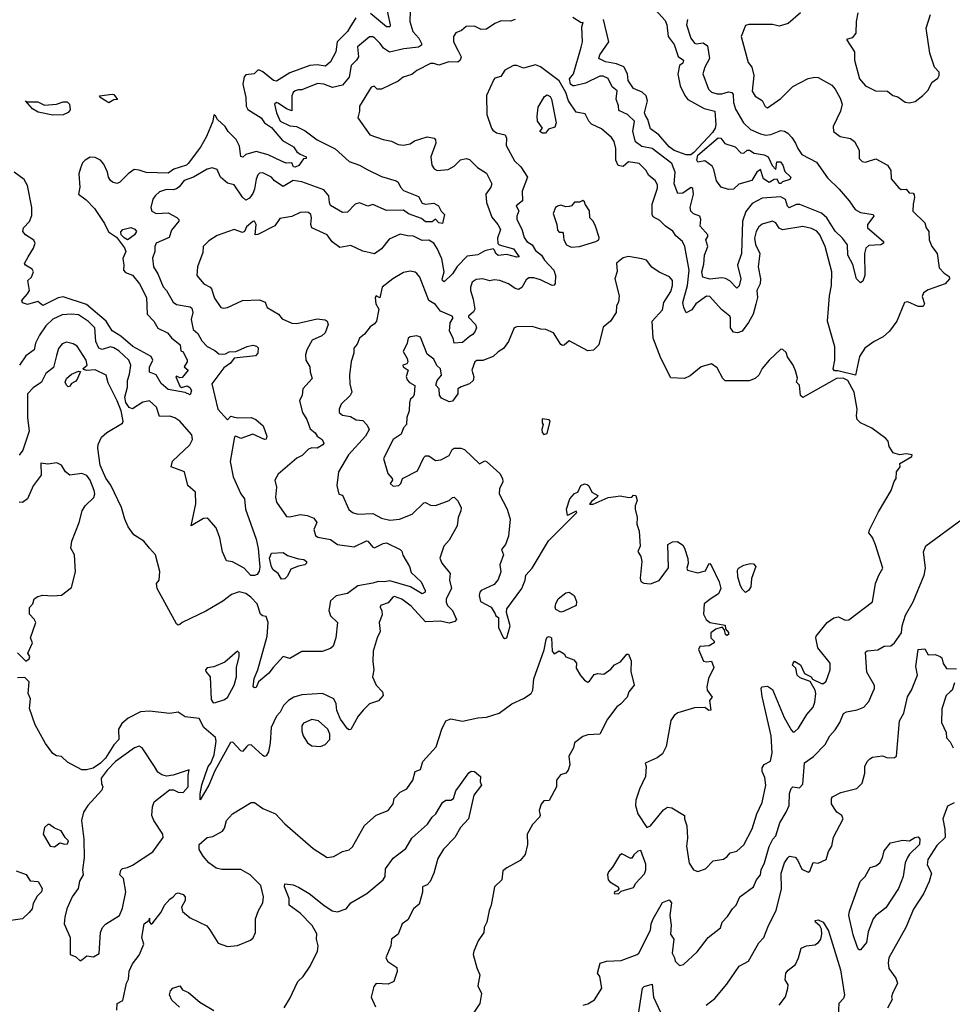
# Model space of a CAD drawing. Extents: x 1995161 to 2088924, y 769148 to 906007.
# Tile 62 of 256: x 2028068 to 2033577, y 799840 to 805655. Entities that reach past the tile are written whole.
import ezdxf

# ---------------------------------------------------------------- set-up
doc = ezdxf.new("R2010")
doc.units = 0

msp = doc.modelspace()

# ---------------------------------------------------------------- linework, layer by layer
at = {"layer": '0CON20XD'}
for points in [[(2030215.3, 805815), (2030257.7, 805625), (2030255, 805612.9), (2030235, 805612.6), (2030141.5, 805691.5)], [(2031781.1, 805761.1), (2031880.9, 805650.9), (2031891.5, 805625), (2031899.5, 805555), (2031935, 805507.8), (2031957.7, 805437.8), (2031988.9, 805415), (2031985, 805397.5), (2031966, 805384), (2031956.9, 805333.1), (2031970.3, 805265), (2031997.4, 805207.4), (2032015, 805182.8), (2032110.6, 805130.6), (2032173.6, 805115), (2032180.2, 805035), (2032176.1, 805013.9), (2032160.8, 804989.2), (2032049.5, 804870.5), (2032033.2, 804856.8), (2032005, 804856.6), (2031935, 804882.8), (2031905, 804903.2), (2031844, 804975), (2031795, 805010.3), (2031778.4, 805065), (2031765, 805088.2), (2031758.8, 805105), (2031776.2, 805175), (2031769.7, 805205), (2031745, 805225.9), (2031695, 805248.7), (2031662.9, 805295), (2031657.7, 805335), (2031637, 805377), (2031594.6, 805394.6), (2031528.9, 805405), (2031488.5, 805425), (2031495, 805447.5), (2031547.7, 805525), (2031517.5, 805655)], [(2030375.7, 805705), (2030373.6, 805645), (2030391.2, 805585), (2030426.4, 805545), (2030441.4, 805515), (2030441.4, 805505), (2030425, 805492.9), (2030336.6, 805483.4), (2030253.7, 805463.7), (2030217.1, 805487.1), (2030198.5, 805515), (2030166.2, 805546.2), (2030155, 805553.6), (2030135, 805553.3), (2030064.4, 805495), (2030070.4, 805435), (2030058.4, 805415), (2030026, 805384), (2030014.1, 805315.9), (2029975, 805268.2), (2029916.5, 805253.5), (2029865, 805274.8), (2029827.9, 805277.9), (2029735, 805240), (2029715, 805241.2), (2029695, 805233.8), (2029684, 805225), (2029675.8, 805205), (2029675, 805117.5), (2029645, 805128.1), (2029595, 805162.7), (2029584.6, 805165.4), (2029573.3, 805155), (2029585, 805103.8), (2029607.5, 805055), (2029665, 805028.9), (2029703.2, 805023.2), (2029755, 804998.1), (2029825, 804946.2), (2029931.6, 804891.6), (2030015, 804817.9), (2030076.4, 804796.4), (2030120.1, 804770.1), (2030205, 804728.2), (2030292.8, 804702.8), (2030304.5, 804694.5), (2030317.1, 804665), (2030335, 804645.7), (2030425, 804610.6), (2030445, 804571.5), (2030465, 804564.7), (2030515, 804570.4), (2030541.4, 804555), (2030557.1, 804525), (2030576.9, 804505), (2030565, 804452), (2030545, 804456), (2030525, 804476), (2030505, 804461.2), (2030465, 804462.1), (2030441.1, 804481.1), (2030365, 804508.9), (2030335, 804530.8), (2030235, 804528.7), (2030155, 804563.5), (2030125, 804553.5), (2030075, 804572.7), (2030050.8, 804565), (2030005, 804518.5), (2029975, 804515.4), (2029905, 804556.9), (2029897.8, 804575), (2029895.3, 804615), (2029865, 804650), (2029735, 804697.4), (2029684.4, 804705.6), (2029625, 804669.6), (2029573.5, 804703.5), (2029555, 804725.5), (2029505, 804749.6), (2029485, 804748.5), (2029475, 804739.4), (2029465, 804713.1), (2029456.4, 804655), (2029445, 804628.2), (2029425, 804600.4), (2029405, 804589.2), (2029385, 804606.4), (2029335, 804680), (2029295, 804688.8), (2029254.8, 804724.8), (2029235, 804770), (2029205, 804780.8), (2029175, 804771.9), (2029095, 804725.3), (2029040, 804705), (2029011.3, 804668.7), (2028994, 804656), (2028975, 804650.4), (2028935, 804652.9), (2028895, 804637.7), (2028867.8, 804615), (2028855.5, 804595), (2028843.1, 804545), (2028850, 804525), (2028875, 804509.5), (2028945, 804514.5), (2028997.5, 804487.5), (2029007.8, 804475), (2029007.8, 804465), (2028965, 804412.7), (2028950.8, 804369.2), (2028874.5, 804335), (2028866.7, 804315), (2028867.1, 804285), (2028853.2, 804246.8), (2028858.5, 804195), (2028884.8, 804154.8), (2028915, 804076.5), (2028934.8, 804055), (2028975, 803987.3), (2028995, 803973.8), (2029075, 803958.8), (2029085, 803951.2), (2029090.4, 803925), (2029082.2, 803885), (2029093.7, 803825), (2029121.5, 803801.5), (2029145, 803759.2), (2029175, 803724.3), (2029221.4, 803701.4), (2029245, 803682.2), (2029265, 803678.9), (2029285, 803682.2), (2029305, 803694.2), (2029344.5, 803695.5), (2029411.2, 803725), (2029445, 803732.9), (2029467.5, 803727.5), (2029477.9, 803717.9), (2029475.7, 803685), (2029460.4, 803669.6), (2029334.8, 803655.2), (2029313.2, 803626.8), (2029275, 803598), (2029204, 803505), (2029239.2, 803355), (2029295, 803291.1), (2029315, 803312.9), (2029329.9, 803309.9), (2029355, 803303.5), (2029434.8, 803305.2), (2029464, 803294), (2029506.8, 803256.8), (2029528.2, 803195), (2029525, 803178), (2029515, 803175.6), (2029445, 803207.9), (2029375, 803181.6), (2029345, 803195.3), (2029337.6, 803192.4), (2029311.9, 803045), (2029328.6, 802955), (2029375.3, 802855), (2029396.2, 802825), (2029402.2, 802765), (2029465, 802588.1), (2029477.5, 802532.5), (2029487.2, 802422.8), (2029482.5, 802397.5), (2029470.6, 802379.4), (2029455, 802372.1), (2029433.5, 802373.5), (2029394.4, 802415), (2029325, 802452.7), (2029289.7, 802459.7), (2029266.6, 802513.4), (2029251.3, 802595), (2029228.1, 802655), (2029185, 802704.2), (2029175, 802710.4), (2029155, 802709.7), (2029082, 802665), (2029108.5, 802795), (2029106.9, 802865), (2029061.1, 802905), (2029041.4, 802985), (2028963.1, 803015), (2028972, 803048), (2029072.5, 803145), (2029089.1, 803175), (2029085, 803204), (2029015, 803284), (2028985, 803303.5), (2028955, 803312.9), (2028895, 803312.5), (2028877.4, 803367.4), (2028835, 803404.4), (2028795, 803395.3), (2028735, 803357.1), (2028715, 803365.7), (2028695.4, 803395), (2028689.2, 803425), (2028705.3, 803485), (2028704.6, 803525), (2028717.7, 803562.2), (2028725.4, 803615), (2028712.3, 803645), (2028655, 803698.8), (2028625, 803717.5), (2028605, 803722.5), (2028555, 803706.6), (2028536.2, 803715), (2028518.7, 803755), (2028511.6, 803835), (2028475, 803873.1), (2028415, 803911.2), (2028375, 803916.4), (2028318.6, 803911.4), (2028265, 803885.4), (2028223.8, 803846.2), (2028185, 803791.9), (2028161.4, 803745), (2028154.3, 803705), (2028105, 803670.7), (2028068.2, 803615)], [(2032680.4, 805695), (2032608.5, 805631.5), (2032555, 805617), (2032515, 805626.4), (2032375, 805625.8), (2032355, 805620), (2032330, 805555), (2032365, 805423.3), (2032372, 805402), (2032392.9, 805375), (2032405.4, 805325.4), (2032395, 805232.9), (2032413.6, 805203.6), (2032455, 805177.8), (2032472, 805142), (2032485, 805134.5), (2032565, 805190), (2032635, 805260.5), (2032725, 805308.2), (2032765, 805315.4), (2032785, 805312.5), (2032865, 805267.3), (2032885, 805245.5), (2032915, 805191.9), (2032925.7, 805155), (2032916.2, 805115), (2032873.3, 805025), (2032875.6, 804995), (2032913.8, 804965), (2032975, 804952.5), (2032998.8, 804935), (2033026.7, 804885), (2033027.5, 804835), (2033045, 804817.5), (2033065, 804813.3), (2033125, 804833.8), (2033195, 804796.7), (2033213.8, 804765), (2033215.4, 804715.4), (2033261.2, 804661.2)], [(2033018.8, 805695), (2033010, 805645), (2033007.5, 805575), (2032985, 805547.5), (2032951.7, 805538.3), (2033000, 805465), (2033000, 805415), (2033028, 805305), (2033065, 805263.8), (2033124.4, 805234.4), (2033195, 805232.5), (2033225, 805207.5), (2033255, 805200), (2033298, 805168), (2033325, 805163.8)], [(2030053.8, 805665), (2030019.3, 805609.3), (2030004.2, 805585), (2029943.3, 805525), (2029935.8, 805465), (2029904.6, 805405), (2029875, 805380.4), (2029825, 805388.7), (2029781.8, 805385), (2029665, 805340.9), (2029585, 805291.4), (2029567.8, 805295), (2029505, 805347.1), (2029484, 805356), (2029474.2, 805355.8), (2029454.2, 805335.8), (2029405, 805328.6), (2029395, 805316.7), (2029385.7, 805275), (2029404.5, 805194.5), (2029406.6, 805145), (2029415.4, 805125), (2029495.7, 805075.7), (2029515, 805046.2), (2029555, 805018), (2029620.5, 804940.5), (2029685, 804903.3), (2029704.5, 804874.5), (2029725, 804860), (2029760, 804845), (2029760, 804835), (2029745, 804832.5), (2029716.6, 804793.4), (2029695, 804783.8), (2029686, 804786), (2029675, 804810), (2029643, 804807), (2029615, 804818.5), (2029536.3, 804856.3), (2029465, 804877.4), (2029405, 804857.8), (2029386.9, 804843.1), (2029375, 804846.2), (2029367.4, 804907.4), (2029347.8, 804947.8), (2029300, 804995), (2029281.8, 805025), (2029236.9, 805065), (2029225, 805088), (2029215, 805092), (2029208.5, 805055), (2029171.8, 804965), (2029137.2, 804902.8), (2029063.8, 804805), (2029053.6, 804795), (2028978.6, 804771.3), (2028945, 804748), (2028815, 804752.6), (2028775, 804767.1), (2028745, 804769.2), (2028709.4, 804745), (2028657.3, 804692.7), (2028642, 804688), (2028616, 804695), (2028605.6, 804705), (2028592.1, 804725), (2028586.4, 804755), (2028565, 804802), (2028546.2, 804825), (2028515, 804841.1), (2028485, 804843.1), (2028455, 804824.3), (2028440, 804810), (2028428.3, 804778.3), (2028417.5, 804745), (2028424, 804665), (2028415.5, 804625), (2028460.4, 804590.4), (2028510.1, 804540.1), (2028570.3, 804450.3), (2028592.5, 804402.5), (2028639.9, 804369.9), (2028687.4, 804307.4), (2028695.7, 804285), (2028676.9, 804245), (2028684, 804205), (2028681.2, 804175), (2028692.7, 804162.7), (2028735, 804146.3), (2028775.3, 804094.7), (2028816.7, 804015), (2028822.4, 803915), (2028861, 803875), (2028883.6, 803833.6), (2028941.4, 803805), (2028965, 803776.9), (2029016.1, 803735), (2029020, 803700), (2029035, 803693.8), (2029057.5, 803645), (2029057.5, 803635), (2029039.2, 803605), (2029063.3, 803585), (2029028.8, 803541.2), (2029015, 803540), (2028995, 803550), (2028990, 803545), (2029015, 803490), (2029025, 803482.5), (2029058.3, 803491.7), (2029073, 803483), (2029082.5, 803465), (2029075, 803440), (2029045, 803452.5), (2028945, 803470.8), (2028905, 803507.1), (2028875, 803556.7), (2028835, 803574), (2028835, 803602), (2028854.7, 803645), (2028845.2, 803665.2), (2028737.6, 803725), (2028666.7, 803786.7), (2028615, 803817.5), (2028579.5, 803875), (2028463.9, 803973.8), (2028325, 804017.4), (2028295, 804012.6), (2028205, 803967.1), (2028175, 803990.8), (2028115, 803972.7), (2028085, 803983.5), (2028081.8, 803995), (2028087.3, 804005), (2028115.4, 804035), (2028125.5, 804055), (2028117.1, 804115), (2028137.9, 804135), (2028150.6, 804165), (2028141.4, 804181.4), (2028102.5, 804205), (2028096.9, 804215), (2028118.5, 804255), (2028150.4, 804305), (2028159.1, 804335), (2028152.1, 804352.1), (2028103.1, 804385), (2028087.5, 804405), (2028090.9, 804425), (2028126.7, 804463.3), (2028140.7, 804499.3), (2028140.5, 804545), (2028115.6, 804675), (2028095, 804710.5), (2028035, 804754.2)], [(2030996, 805655), (2030967, 805647), (2030911.7, 805648.3), (2030875, 805632.9), (2030825, 805598.8), (2030795, 805597.8), (2030755, 805615.6), (2030705.6, 805614.4), (2030678.5, 805591.5), (2030645, 805577.5), (2030630, 805555), (2030630.4, 805525), (2030656.1, 805475), (2030675.3, 805435), (2030670, 805415), (2030656.7, 805403.3), (2030603.6, 805406.3), (2030545, 805385.5), (2030515, 805395.9), (2030495, 805395.3), (2030415, 805355.5), (2030385, 805330.4), (2030334.3, 805315.7), (2030305, 805292.5), (2030205, 805244.4), (2030180, 805245), (2030161.7, 805261.7), (2030145, 805256.7), (2030076, 805145), (2030076, 805115), (2030065.8, 805075), (2030136.2, 804975), (2030215, 804946.9), (2030265, 804937.7), (2030305, 804917.5), (2030335.4, 804914.6), (2030375, 804921.2), (2030401.2, 804938.8), (2030475, 804963.5), (2030515.7, 804955.7), (2030525.5, 804945.5), (2030526.5, 804925), (2030496.9, 804845), (2030503.6, 804795), (2030516, 804775), (2030535, 804764.4), (2030598.9, 804771.1), (2030635, 804790.6), (2030673, 804827), (2030705.7, 804835.7), (2030725, 804830), (2030771.9, 804781.9), (2030825, 804748.1), (2030856.5, 804685), (2030850.6, 804665), (2030822.2, 804625), (2030826.1, 804575), (2030858.1, 804488.1), (2030893.1, 804445), (2030907.5, 804415), (2030891.2, 804365), (2030893.6, 804333.6), (2030900, 804325), (2030985, 804300.8), (2031017.8, 804255), (2031005, 804251.8), (2030945, 804267.8), (2030895, 804263.2), (2030880, 804275), (2030874, 804294), (2030865, 804301.2), (2030815, 804290.6), (2030775, 804266.4), (2030712, 804258), (2030652.4, 804197.6), (2030625.4, 804155), (2030575, 804107.5), (2030565, 804113.8), (2030563.3, 804123.3), (2030575.4, 804165), (2030561.7, 804241.7), (2030535, 804304.2), (2030514.6, 804334.6), (2030485, 804353.3), (2030445, 804351.8), (2030395, 804376.7), (2030358.2, 804378.2), (2030315, 804388.9), (2030251.8, 804358.2), (2030205, 804301.9), (2030165, 804272.9), (2030095, 804287.5), (2030025, 804320.4), (2029958.7, 804308.7), (2029913.6, 804343.6), (2029884.7, 804384.7), (2029795, 804426.5), (2029788.4, 804445), (2029792.3, 804485), (2029787.3, 804505), (2029775.3, 804515.3), (2029755, 804517.8), (2029724.8, 804515.3), (2029675, 804492.1), (2029605, 804480), (2029575, 804438), (2029475, 804386.2), (2029460, 804385), (2029465.9, 804445), (2029455, 804464.5), (2029445, 804463.6), (2029409.1, 804430.9), (2029397.1, 804405), (2029385, 804397.5), (2029335, 804416.2), (2029235, 804380.6), (2029185, 804348), (2029152.9, 804315), (2029149.4, 804280.6), (2029117.8, 804195), (2029114.4, 804145), (2029156.9, 804095), (2029194.2, 804075), (2029201.9, 804065), (2029219.8, 804009.8), (2029256.7, 803955), (2029271.4, 803951.4), (2029295, 803956.2), (2029385, 803996.4), (2029485, 804000.3), (2029517.7, 803987.7), (2029531.2, 803955), (2029596.4, 803916.4), (2029618.1, 803888.1), (2029675, 803863.3), (2029705, 803861.2), (2029825, 803887.8), (2029872.5, 803882.5), (2029884.2, 803874.2), (2029890.8, 803855), (2029873.3, 803805), (2029852.7, 803787.3), (2029796.8, 803763.2), (2029764.4, 803705), (2029755.7, 803675), (2029759.4, 803645), (2029781.8, 803605), (2029783.6, 803575), (2029795.7, 803535), (2029740, 803475), (2029737, 803437), (2029722, 803405), (2029738.6, 803335), (2029764.5, 803294.5), (2029785, 803238.8), (2029814.6, 803214.6), (2029826, 803196), (2029855.8, 803175), (2029864.3, 803155), (2029858.6, 803145), (2029825, 803123.9), (2029795, 803125.9), (2029775, 803118.9), (2029737.9, 803082.1), (2029705.8, 803065), (2029595, 802971.2), (2029576.2, 802935), (2029585.8, 802895), (2029578.5, 802835), (2029585, 802806.2), (2029645, 802721.9), (2029665, 802720), (2029725, 802732.2), (2029766.9, 802726.9), (2029805, 802710.6), (2029824.2, 802685), (2029806.4, 802645), (2029815, 802609.4), (2029829.8, 802599.8), (2029905, 802585.8), (2029945, 802555.5), (2030045, 802541.5), (2030116.6, 802576.6), (2030125.8, 802575), (2030155, 802539.2), (2030165, 802535.7), (2030215, 802561.8), (2030235, 802564.6), (2030315, 802526.9), (2030325, 802516), (2030331.8, 802491.8), (2030370.5, 802425), (2030380.7, 802390.7), (2030438.9, 802335), (2030463.8, 802285), (2030463.3, 802275), (2030445, 802264.2), (2030376.3, 802306.3), (2030255, 802341.8), (2030224.2, 802335.8), (2030185, 802337.8), (2030155, 802326.5), (2030065, 802312.2), (2030005, 802265.9), (2029937.5, 802252.5), (2029905, 802223.3), (2029893.6, 802166.4), (2029903.7, 802133.7), (2029945.7, 802095), (2029935.5, 802004.5), (2029920, 801955), (2029905, 801941.4), (2029855, 801922.9), (2029735, 801924.4), (2029665, 801882.5), (2029625, 801894.2), (2029565, 801828.6), (2029540, 801795), (2029480, 801745), (2029465, 801711.2), (2029455, 801708.8), (2029446.7, 801715), (2029453.3, 801765), (2029474.8, 801815.2), (2029530, 802015), (2029535.2, 802095), (2029525, 802130), (2029503.3, 802135), (2029490.6, 802145), (2029470.8, 802205), (2029434.6, 802244.6), (2029405, 802266.2), (2029365, 802275.4), (2029318.8, 802261.2), (2029269.1, 802220.9), (2029167.3, 802162.7), (2029027.5, 802095), (2029015, 802083.3), (2029005, 802080), (2028995, 802086.7), (2028881.2, 802295), (2028877.5, 802325), (2028892.5, 802345), (2028896.4, 802396.4), (2028870, 802495), (2028834.5, 802534.5), (2028802.7, 802575), (2028741.9, 802611.9), (2028710.2, 802660.2), (2028689, 802705), (2028669.4, 802775), (2028606.9, 802906.9), (2028578.1, 802948.1), (2028544.8, 803025), (2028530, 803125), (2028532.9, 803147.1), (2028551.4, 803188.6), (2028582.7, 803217.3), (2028675, 803272.5), (2028680, 803285), (2028667.9, 803345), (2028644.6, 803405), (2028590.9, 803510.9), (2028578.8, 803555), (2028515, 803587.5), (2028465, 803582.5), (2028445, 803590), (2028442.5, 803595), (2028467.5, 803615), (2028460.8, 803645), (2028407, 803727), (2028385, 803741.4), (2028345, 803750.8), (2028319.3, 803740.7), (2028297, 803713), (2028285, 803672.5), (2028268.2, 803601.8), (2028223.8, 803565), (2028198.2, 803515), (2028148.6, 803481.4), (2028115.3, 803445), (2028115.2, 803305), (2028124.7, 803225), (2028087.9, 803112.1), (2028065, 803084.2)], [(2032013.8, 805655), (2032006.9, 805625), (2032032.7, 805545), (2032055.3, 805515.3), (2032065, 805511.6), (2032105, 805518.2), (2032131.1, 805501.1), (2032143.7, 805425), (2032115.6, 805375), (2032104.3, 805335), (2032137.5, 805245), (2032155, 805227.3), (2032187.3, 805217.3), (2032215, 805217.1), (2032255, 805228.4), (2032275.4, 805225), (2032283.3, 805213.3), (2032285.6, 805165), (2032296.8, 805126.8), (2032344.4, 805045), (2032385, 805007.3), (2032445, 804980), (2032475, 804973.6), (2032505, 804976.3), (2032565, 804999.8), (2032585, 804996.2), (2032605.1, 804985.1), (2032628.8, 804958.8), (2032651.9, 804925), (2032664.2, 804894.2), (2032688.2, 804858.2), (2032775, 804813.1), (2032840.2, 804720.2), (2032908.9, 804655), (2032968.4, 804585), (2033003, 804533), (2033035, 804517.2), (2033109.4, 804505), (2033114.6, 804495), (2033075.4, 804445), (2033075.4, 804425), (2033170, 804345), (2033170.9, 804335), (2033154.4, 804325.6), (2033085, 804320.4), (2033066.2, 804305), (2033057.9, 804275), (2033060.4, 804145), (2033048.3, 804111.7), (2033035, 804100), (2033010.8, 804125), (2032989.9, 804209.9), (2032960.6, 804265), (2032958.2, 804325), (2032929.2, 804365), (2032885.4, 804405.4), (2032835.2, 804485), (2032805, 804512.5), (2032677.5, 804562.5), (2032655, 804562.8), (2032613.8, 804543.8), (2032603.2, 804553.2), (2032592.4, 804592.4), (2032565, 804608.3), (2032455, 804601.7), (2032395, 804569.6), (2032357.4, 804522.6), (2032337.2, 804465), (2032332.9, 804275), (2032308.5, 804205), (2032327.4, 804125), (2032317.4, 804082.6), (2032305, 804070), (2032262.5, 804112.5), (2032236.8, 804126.8), (2032215, 804130), (2032145, 804123), (2032104.5, 804135), (2032098.1, 804165), (2032109.6, 804210.4), (2032114.3, 804265), (2032132.8, 804315), (2032121.8, 804355), (2032133.8, 804375), (2032133.2, 804385), (2032088.2, 804435), (2032092.5, 804475), (2032085.6, 804495), (2032047.5, 804507.5), (2032031.8, 804525), (2032027.9, 804545), (2032047.9, 804625), (2032045, 804658.8), (2032035, 804662.9), (2032025, 804658.9), (2031985, 804629.7), (2031955, 804628.5), (2031934.7, 804685), (2031939.8, 804755), (2031921.2, 804805), (2031803.4, 804893.4), (2031743.1, 804905), (2031705, 804933.1), (2031689.4, 804995), (2031700.5, 805055), (2031659.2, 805095), (2031607.6, 805117.6), (2031605, 805146.7), (2031591.4, 805185), (2031597.5, 805235), (2031569, 805259), (2031545, 805307.3), (2031515, 805320.9), (2031495, 805320.7), (2031410.2, 805279.8), (2031345, 805263.5), (2031335, 805263.3), (2031321, 805275), (2031317, 805305), (2031340.5, 805335), (2031385, 805492), (2031393.8, 805525), (2031388.1, 805611.9), (2031397.5, 805637.5), (2031385, 805636.7), (2031335, 805667.1)], [(2033325, 805163.8), (2033357.8, 805172.2), (2033402.4, 805207.6), (2033432.5, 805237.5), (2033458, 805285), (2033491.4, 805308.6), (2033500, 805325), (2033498.8, 805345), (2033472, 805375), (2033443.6, 805456.4), (2033422, 805605), (2033449.2, 805685)], [(2033261.2, 804661.2), (2033275, 804652.9), (2033305, 804653.3), (2033322.7, 804632.7), (2033345, 804630), (2033351.4, 804621.4), (2033354.5, 804605), (2033345.5, 804565), (2033344.4, 804524.4), (2033414.2, 804455), (2033423.1, 804425), (2033438, 804405), (2033440, 804355), (2033456, 804315), (2033487.1, 804275), (2033500, 804190), (2033528.3, 804158.3), (2033558, 804138), (2033560, 804125), (2033535, 804094.4), (2033435, 804059.7), (2033407.4, 804042.6), (2033399.8, 804019.8), (2033413.3, 803976.7), (2033405, 803962.1), (2033375, 803960.4), (2033315, 803989.4), (2033294.2, 803985), (2033248.9, 803875), (2033206.2, 803815), (2033168.5, 803781.5), (2033114.8, 803755.2), (2033059.6, 803715), (2033029.7, 803665), (2033005, 803555.7), (2032900.5, 803580.5), (2032881.5, 803581.5), (2032872.7, 803592.7), (2032882.7, 803645), (2032883.5, 803723.5), (2032839.5, 803875), (2032851.2, 804025), (2032863.6, 804085), (2032866.5, 804165), (2032826.1, 804315), (2032795.5, 804385), (2032776.7, 804406.7), (2032745, 804422.1), (2032695, 804434.5), (2032575, 804413.1), (2032554.6, 804424.6), (2032535, 804455.8), (2032515, 804464.3), (2032455, 804448.2), (2032435, 804431.5), (2032418.2, 804405), (2032409.2, 804365), (2032415, 804328), (2032439.5, 804275), (2032430.9, 804195), (2032443.8, 804125), (2032442.1, 804095), (2032422.5, 804055), (2032426.2, 804015), (2032416.4, 803975), (2032401.5, 803915), (2032374.3, 803865.7), (2032335, 803816.4), (2032307.5, 803805), (2032285, 803810.5), (2032266.1, 803835), (2032267.3, 803895), (2032262.2, 803905), (2032213.4, 803943.4), (2032145, 804020), (2032125, 804021.5), (2032062.5, 803977.5), (2032037.7, 803942.2), (2032005, 803923.3), (2031990.5, 803955), (2031986.2, 803985), (2032012.7, 804085), (2032022.4, 804175), (2031997.9, 804315), (2031983.3, 804345), (2031945, 804378.1), (2031926.8, 804406.8), (2031882.5, 804435), (2031848.7, 804468.7), (2031810, 804490), (2031804.3, 804505), (2031804.6, 804565), (2031835, 804660), (2031835, 804680), (2031822.1, 804705), (2031785.6, 804735), (2031767, 804767), (2031728.5, 804805), (2031665, 804815.7), (2031632.2, 804787.8), (2031603.2, 804793.3), (2031589.2, 804825), (2031590.4, 804895), (2031579.1, 804935), (2031565, 804958.6), (2031505, 805010.4), (2031445, 805037.8), (2031429.5, 805055), (2031409.1, 805099.1), (2031355, 805108.7), (2031310, 805175), (2031295, 805225.5), (2031255, 805294.2), (2031145, 805376), (2031115, 805388), (2031045, 805369.5), (2031004.3, 805384.3), (2030985, 805384.4), (2030935, 805357.1), (2030911.4, 805318.6), (2030875, 805308.6), (2030868.6, 805301.4), (2030825, 805207.5), (2030828.6, 805095), (2030855.6, 805015), (2030862.4, 805002.4), (2030885, 804987.5), (2030935.8, 804975), (2030943.6, 804955), (2030941.7, 804911.7), (2030991.2, 804821.2), (2031028.6, 804785), (2031068.1, 804725), (2031037.2, 804642.8), (2031038.1, 804585), (2031001.4, 804555), (2031016.9, 804526.9), (2031004.1, 804495), (2031004.7, 804475), (2031035, 804418), (2031048.1, 804368.1), (2031064, 804345), (2031096.4, 804325), (2031115, 804291.2), (2031151.2, 804265), (2031168.2, 804235), (2031223.5, 804175), (2031232.8, 804145), (2031232.2, 804097.8), (2031225, 804086.4), (2031213.9, 804086.1), (2031145, 804118.4), (2031105, 804129.5), (2031075, 804130.4), (2031060.8, 804119.2), (2031035, 804073.3), (2031015, 804062.4), (2030995, 804066.8), (2030955, 804095.3), (2030905, 804114.7), (2030870.5, 804119.5), (2030845, 804112.5), (2030804.4, 804124.4), (2030765, 804121.2), (2030741.2, 804105), (2030731.8, 804075), (2030731.6, 804055), (2030746.2, 804003.8), (2030757.1, 803945), (2030749.4, 803930.6), (2030718.6, 803905), (2030718.8, 803898.8), (2030761.5, 803855), (2030765.8, 803835), (2030758.6, 803815), (2030745.6, 803795), (2030725, 803784.6), (2030685, 803749.4), (2030635, 803743.8), (2030628.6, 803775), (2030607.3, 803815), (2030611.1, 803865), (2030628.8, 803895), (2030622.5, 803905), (2030554.4, 803934.4), (2030525, 803972.5), (2030485, 803995.8), (2030432.6, 804135), (2030415, 804156.8), (2030405, 804164.6), (2030375, 804169.4), (2030335, 804162.5), (2030272, 804125), (2030210, 804075), (2030195, 804012.5), (2030173.3, 804025), (2030167.5, 804015), (2030172.3, 803977.7), (2030190, 803945), (2030176, 803874), (2030165, 803858.6), (2030138.2, 803841.8), (2030105, 803796.9), (2030075.5, 803774.5), (2030062, 803738), (2030042, 803715), (2030042.5, 803685), (2030025.8, 803635.8), (2030016.2, 803555), (2030018.5, 803505), (2030030.6, 803455), (2030021.1, 803435), (2029967.9, 803385), (2029955.6, 803355), (2029955.6, 803335), (2029975, 803318.5), (2030021.6, 803311.6), (2030055, 803291.1), (2030095, 803288.8), (2030120.9, 803260.9), (2030131.9, 803235), (2030110.9, 803195), (2030010.7, 803085), (2029952.5, 802985), (2029941.4, 802905), (2029953.9, 802853.9), (2029975, 802846.7), (2030012.7, 802762.8), (2030033.9, 802743.9), (2030065, 802734.6), (2030155, 802738.9), (2030205, 802710.4), (2030255, 802698.5), (2030311.2, 802705), (2030385.9, 802734.1), (2030455, 802802.3), (2030465, 802803.8), (2030495, 802787.1), (2030524.2, 802785.8), (2030605, 802814.6), (2030625, 802833.3), (2030635, 802834.5), (2030655, 802816.1), (2030675.2, 802775), (2030674.6, 802755.4), (2030658.7, 802715), (2030653.2, 802665), (2030605, 802581.9), (2030574.6, 802545), (2030549.4, 802475), (2030561.1, 802445), (2030610.6, 802385), (2030607.5, 802345), (2030619.5, 802295), (2030588.2, 802235), (2030587.3, 802215), (2030595.6, 802195), (2030625.8, 802165.8), (2030647.9, 802112.1), (2030638.2, 802101.8), (2030605, 802091.8), (2030555, 802102.5), (2030465, 802098.9), (2030381.5, 802191.5), (2030325, 802232.6), (2030282, 802248), (2030273.1, 802245), (2030245, 802211.5), (2030200.6, 802195), (2030197.8, 802185), (2030207.8, 802165), (2030209.1, 802140.9), (2030191.4, 802095), (2030197.4, 802042.6), (2030179.4, 802005), (2030156.4, 801925), (2030153.8, 801865), (2030161.2, 801815), (2030153.2, 801775), (2030174.5, 801725), (2030210.8, 801685), (2030214.7, 801665), (2030187.9, 801632.1), (2030135, 801613.9), (2030099.8, 801580.2), (2030068.6, 801541.4), (2030025, 801463.3), (2030015, 801461.2), (2030005, 801467.5), (2029963, 801525), (2029940.9, 801575), (2029937.3, 801615), (2029924.6, 801645), (2029856.4, 801676.4), (2029735, 801668.1), (2029686.9, 801655), (2029655.6, 801635), (2029626.9, 801605), (2029606.7, 801565), (2029585, 801542), (2029554.4, 801475), (2029547.5, 801385), (2029537.8, 801332.2), (2029525, 801308), (2029515, 801304.2), (2029505, 801308.9), (2029435, 801372.3), (2029418.8, 801371.2), (2029408.3, 801361.7), (2029385, 801332.5), (2029375, 801336.4), (2029328.1, 801388.1), (2029312.8, 801387.2), (2029220.6, 801219.4), (2029185, 801134), (2029135, 801047.5), (2029134.3, 801084.2), (2029145, 801136.7), (2029182.4, 801245), (2029197.2, 801265), (2029216.5, 801313.5), (2029229.6, 801395), (2029225, 801415.7), (2029155.7, 801475.7), (2029128.5, 801528.5), (2029045, 801538.8), (2029005, 801565.7), (2028955, 801557.5), (2028835, 801571.2), (2028783, 801567), (2028709.1, 801530.9), (2028670.9, 801499.1), (2028652.9, 801465), (2028654.3, 801405), (2028625, 801373.7), (2028575, 801293.8), (2028545, 801263.9), (2028502.9, 801235), (2028463.3, 801225), (2028435, 801224.8), (2028350.8, 801270.8), (2028315, 801304.5), (2028285, 801308), (2028265, 801320.8), (2028220.1, 801380.1), (2028160.2, 801490.2), (2028126.4, 801586.4), (2028132, 801645), (2028118.8, 801675), (2028123.8, 801745), (2028099.5, 801769.5), (2028055, 801767.7)], [(2028265, 805091.2), (2028178.3, 805108.3), (2028145, 805128), (2028103.3, 805175), (2028110, 805170), (2028175, 805170.6), (2028215, 805150.7), (2028285, 805155.2), (2028325, 805169.7), (2028349, 805169), (2028363.5, 805155), (2028367.1, 805122.9), (2028354.1, 805105.9), (2028325, 805093.8), (2028265, 805091.2)], [(2028595, 805163.8), (2028543.8, 805195), (2028540, 805205), (2028615, 805215.8), (2028625, 805212.5), (2028647, 805183), (2028625, 805181.2), (2028595, 805163.8)], [(2031175, 804984.4), (2031157.5, 804985), (2031140, 804995), (2031156.7, 805015), (2031127.1, 805055), (2031125.2, 805085), (2031131.4, 805138.6), (2031168.7, 805201.3), (2031185, 805210.3), (2031201.4, 805201.4), (2031210.1, 805185), (2031237.9, 805045), (2031228.9, 805021.1), (2031191.7, 805008.3), (2031175, 804984.4)], [(2032255, 804651.4), (2032212, 804665), (2032185, 804702.5), (2032169.5, 804769.5), (2032159.3, 804789.3), (2032115, 804821.2), (2032075, 804814), (2032067.5, 804825), (2032073.8, 804855), (2032195, 804958.1), (2032210, 804955), (2032233.2, 804923.2), (2032295, 804903.8), (2032328.3, 804868.3), (2032345, 804867.5), (2032365, 804883.8), (2032380, 804885), (2032406.1, 804866.1), (2032465, 804856.7), (2032490, 804845), (2032513.6, 804793.6), (2032535, 804770), (2032541.4, 804815), (2032562.5, 804815), (2032577.1, 804795), (2032587.7, 804757.7), (2032622.5, 804725), (2032618.3, 804711.7), (2032575, 804697.5), (2032565, 804687.5), (2032555, 804687.5), (2032543, 804713), (2032525, 804710.6), (2032495, 804694), (2032462.5, 804715), (2032445, 804770), (2032422.5, 804755), (2032392.5, 804705), (2032316.8, 804683.2), (2032285, 804653.8), (2032255, 804651.4)], [(2031325, 804311.5), (2031375, 804314.5), (2031472.5, 804345), (2031488.8, 804355), (2031490.5, 804369.5), (2031470.5, 804435), (2031455, 804466), (2031436.2, 804485), (2031435, 804526.2), (2031408.8, 804565), (2031405, 804580), (2031395, 804586.7), (2031375, 804577.5), (2031345, 804577.5), (2031327.5, 804555), (2031315, 804551.2), (2031295, 804550), (2031265, 804560), (2031245, 804553.3), (2031232.5, 804545), (2031219.5, 804510.5), (2031240.8, 804445), (2031245, 804412.5), (2031255, 804400), (2031275, 804400), (2031278.8, 804395), (2031282.5, 804355), (2031298.5, 804325), (2031325, 804311.5)], [(2028705, 804355.6), (2028685, 804366.2), (2028668.4, 804385), (2028665, 804402.5), (2028677.5, 804415), (2028725, 804428.5), (2028748.6, 804418.6), (2028759.4, 804405), (2028746.9, 804385), (2028715, 804360.8), (2028705, 804355.6)], [(2032075, 800624), (2032119.4, 800640.6), (2032165, 800687.1), (2032225, 800696.7), (2032247.5, 800712.5), (2032264.3, 800735.7), (2032304.4, 800745.6), (2032345, 800782.5), (2032395, 800877.1), (2032423.2, 800965), (2032455, 801032.5), (2032476.4, 801135), (2032470.3, 801180.3), (2032454.5, 801214.5), (2032453.4, 801236.6), (2032465, 801256.7), (2032503.6, 801276.4), (2032514, 801325), (2032506.3, 801425), (2032455, 801657.5), (2032448.8, 801705), (2032452.5, 801715), (2032485, 801720), (2032515, 801700), (2032584.6, 801534.6), (2032625, 801460.5), (2032635, 801449.5), (2032645, 801448.9), (2032668.6, 801471.4), (2032718.1, 801551.9), (2032755, 801594.2), (2032765.4, 801625), (2032770.9, 801675), (2032766.2, 801696.2), (2032736.7, 801746.7), (2032678.3, 801768.3), (2032660, 801785), (2032652.5, 801825), (2032632.5, 801842.5), (2032636.7, 801855), (2032645, 801866.2), (2032681.2, 801845), (2032704, 801794), (2032742.5, 801775), (2032751.2, 801761.2), (2032804.5, 801734.5), (2032816.7, 801735), (2032832.1, 801747.9), (2032856, 801815), (2032856.2, 801855), (2032782, 801945), (2032770.8, 802005), (2032774, 802015), (2032837.5, 802095), (2032877.3, 802122.7), (2032905, 802128), (2032945, 802109.2), (2032965, 802110.8), (2033105, 802217.5), (2033124.2, 802325), (2033142.9, 802375), (2033167.5, 802415), (2033124.4, 802554.4), (2033105, 802596.7), (2033084.4, 802624.4), (2033088.3, 802641.7), (2033140.7, 802749.3), (2033216.2, 802875), (2033233.1, 802926.9), (2033246.2, 802945), (2033246.7, 802985), (2033270, 803015), (2033267.5, 803035), (2033338.8, 803075), (2033340, 803085), (2033305, 803090.5), (2033265, 803084.4), (2033227.5, 803097.5), (2033203.9, 803133.9), (2033197.5, 803165), (2033185, 803182.5), (2033102.3, 803242.3), (2033035, 803273.6), (2033015, 803294.6), (2033010.8, 803315), (2033014.8, 803355), (2032997.2, 803455), (2032960.2, 803525), (2032933, 803537), (2032892.8, 803535), (2032694.7, 803424.7), (2032681.2, 803435), (2032675, 803497.5), (2032657.5, 803515), (2032662.5, 803537.5), (2032651.2, 803581.2), (2032636.7, 803615), (2032603, 803663), (2032595, 803690), (2032577, 803707), (2032565, 803710), (2032495, 803643.8), (2032455, 803594.2), (2032434.7, 803555.3), (2032413.1, 803536.9), (2032377.9, 803522.1), (2032235, 803522.5), (2032221.2, 803535), (2032188.3, 803598.3), (2032155, 803622), (2032094.4, 803605.6), (2032028.7, 803551.3), (2031995, 803536), (2031915, 803540), (2031856.1, 803656.1), (2031811.2, 803775), (2031804, 803875), (2031865, 803941.9), (2031873.3, 803985), (2031915, 804050), (2031924, 804085), (2031923.8, 804113.8), (2031906.4, 804136.4), (2031845, 804163.5), (2031803.1, 804193.1), (2031770.8, 804235), (2031743, 804243), (2031665, 804256.2), (2031632.3, 804247.7), (2031593, 804217), (2031597, 804167), (2031584.3, 804125), (2031608.9, 804025), (2031605, 803987.5), (2031593.8, 803965), (2031592, 803925), (2031558.8, 803875), (2031515, 803840), (2031490, 803735), (2031457.3, 803702.7), (2031425, 803700), (2031315, 803757.8), (2031285, 803732), (2031275, 803730), (2031265, 803736.7), (2031221.2, 803805), (2031175.7, 803825.7), (2031147.3, 803827.3), (2031095, 803843.1), (2031005, 803842), (2030990, 803835), (2030956, 803755), (2030926.4, 803713.6), (2030895, 803694.4), (2030865, 803665.7), (2030805, 803643.1), (2030767.9, 803642.1), (2030756, 803635), (2030739.2, 803585), (2030750.8, 803545), (2030747.3, 803525), (2030725, 803504.7), (2030675.8, 803485.8), (2030656.7, 803475), (2030655.5, 803445), (2030625, 803401.5), (2030605, 803397.5), (2030559.1, 803419.1), (2030547.3, 803437.3), (2030546.7, 803475), (2030525.7, 803495.7), (2030533.5, 803525), (2030559.2, 803555), (2030555, 803592.5), (2030532.8, 803612.8), (2030515, 803650), (2030475, 803680), (2030435, 803780), (2030415, 803788), (2030375, 803782.9), (2030363.1, 803775), (2030358, 803745), (2030334.4, 803695.6), (2030357.5, 803655), (2030360.8, 803635), (2030355, 803623.3), (2030331.2, 803615), (2030333.3, 803605), (2030363.8, 803585), (2030351.8, 803548.2), (2030357.3, 803527.3), (2030371.5, 803511.5), (2030402.5, 803495), (2030399.3, 803440.7), (2030393, 803427), (2030376.4, 803413.6), (2030370, 803395), (2030369.2, 803345), (2030354.7, 803305.3), (2030352.5, 803265), (2030336.2, 803245), (2030322.5, 803207.5), (2030274.4, 803175), (2030217, 803063), (2030242.9, 802975), (2030268.8, 802945), (2030270, 802935), (2030256.7, 802915), (2030275, 802900), (2030308.8, 802905), (2030320, 802915), (2030330, 802945), (2030418.5, 802991.5), (2030455, 803068.8), (2030465, 803078.8), (2030485, 803078.8), (2030525, 803052.2), (2030556.7, 803055), (2030605, 803081.4), (2030623.4, 803116.6), (2030635, 803124), (2030675, 803124), (2030695, 803116), (2030785, 803032), (2030815, 803050), (2030825, 803045.7), (2030904.6, 802974.6), (2030920, 802945), (2030921.9, 802925), (2030903.3, 802885), (2030900.6, 802855), (2030948.8, 802765), (2030965.7, 802705), (2030956.7, 802605), (2030938, 802555), (2030913.6, 802526.4), (2030925.6, 802495), (2030903.8, 802436.2), (2030910, 802395), (2030895, 802348.1), (2030870.4, 802319.6), (2030795, 802284.4), (2030786.2, 802273.8), (2030782.9, 802255), (2030789.8, 802219.8), (2030852.5, 802185), (2030876.1, 802146.1), (2030880, 802135), (2030897.5, 802125), (2030896.2, 802065), (2030925, 802007.5), (2030935, 802000), (2030946.7, 802005), (2030966, 802075), (2030943.3, 802155), (2030946.2, 802175), (2031033.8, 802295), (2031053.3, 802345), (2031057.5, 802375), (2031095, 802416.2), (2031192, 802578), (2031360, 802745), (2031355, 802753.3), (2031305, 802727.5), (2031297.5, 802765), (2031318, 802825), (2031345, 802856), (2031366.2, 802865), (2031382.5, 802905), (2031405, 802913.8), (2031420.7, 802910.7), (2031431.2, 802901.2), (2031448, 802865), (2031483.3, 802845), (2031480, 802835), (2031445, 802809.4), (2031434.2, 802794.2), (2031455, 802793.9), (2031545, 802833.3), (2031589.5, 802839.5), (2031615, 802842.3), (2031667.1, 802832.9), (2031683.9, 802836.1), (2031695, 802848), (2031708.8, 802845), (2031716, 802815), (2031704.3, 802785), (2031704.2, 802765), (2031715.8, 802715), (2031712.9, 802675), (2031728, 802635), (2031734.3, 802545), (2031720, 802515), (2031737.5, 802485), (2031744.2, 802455), (2031732.6, 802357.4), (2031737.5, 802337.5), (2031755, 802327.1), (2031793.9, 802323.9), (2031845, 802343.3), (2031901.2, 802418.8), (2031897.2, 802555), (2031925, 802571.6), (2031953.5, 802573.5), (2031985, 802551.7), (2031994.8, 802535), (2032015, 802472.5), (2032016.4, 802443.7), (2032009.2, 802415), (2032013.3, 802405), (2032075, 802388.5), (2032119, 802401), (2032138.6, 802441.4), (2032145, 802444.4), (2032155, 802430.5), (2032199.3, 802335), (2032209.1, 802295), (2032195.3, 802264.7), (2032153.7, 802236.3), (2032111.5, 802205), (2032106.8, 802145), (2032123.8, 802113.8), (2032145, 802095.4), (2032235, 802080), (2032238.3, 802058.3), (2032255, 802036.7), (2032256, 802025), (2032245, 802017.5), (2032237.5, 802025), (2032231.7, 802051.7), (2032217, 802067), (2032180, 802055), (2032150, 802035), (2032150, 802005), (2032170, 801985), (2032170, 801975), (2032141.7, 801958.3), (2032085, 801952.5), (2032077.5, 801935), (2032107, 801867), (2032125, 801862.5), (2032155, 801867.5), (2032169.3, 801829.3), (2032136.5, 801765), (2032127.1, 801715), (2032130, 801695), (2032158.8, 801655), (2032143.3, 801635), (2032151.7, 801578.3), (2032140, 801575), (2032115, 801592.5), (2032055, 801590.8), (2031955, 801562.5), (2031933.4, 801546.6), (2031915, 801516.7), (2031887.3, 801362.7), (2031865, 801320), (2031834, 801295), (2031763.3, 801265), (2031768.8, 801245), (2031764.4, 801185), (2031729.8, 801110.2), (2031707.9, 801045), (2031705.6, 801015), (2031720, 800965), (2031772.5, 800885), (2031795, 800893.8), (2031871.7, 800988.3), (2031895, 801004), (2031920.7, 801000.7), (2031996.2, 800955), (2031996.2, 800935), (2032010, 800895), (2032012.2, 800822.2), (2032006.9, 800775), (2032023.6, 800673.6), (2032048, 800635), (2032075, 800624)], [(2028355, 803487.5), (2028345, 803497.5), (2028338, 803515), (2028345, 803535.7), (2028375, 803562.5), (2028415, 803580), (2028428.3, 803578.3), (2028410, 803535), (2028399.3, 803520.7), (2028373.6, 803506.4), (2028365, 803490), (2028355, 803487.5)], [(2031165, 803206), (2031185, 803211.2), (2031202.5, 803285), (2031195, 803292.5), (2031155, 803297.5), (2031153.8, 803275), (2031160, 803265), (2031152.2, 803235), (2031155, 803216.7), (2031165, 803206)], [(2028055.5, 801915.5), (2028105, 801867.5), (2028125, 801880), (2028127.5, 801895), (2028117.5, 801915), (2028143.3, 801975), (2028133.3, 802005), (2028163.3, 802095), (2028154.4, 802115), (2028126.2, 802145), (2028126.2, 802183.8), (2028145.5, 802205), (2028154.2, 802235.8), (2028175, 802249.1), (2028205, 802256.5), (2028265, 802251.9), (2028315, 802255.7), (2028375, 802301.4), (2028397.5, 802395), (2028391.7, 802495), (2028370.5, 802535), (2028376.3, 802575), (2028419.4, 802685), (2028437, 802755), (2028455, 802784.1), (2028507.3, 802832.7), (2028513.3, 802855), (2028508.8, 802875), (2028484.2, 802935), (2028465, 802962.4), (2028435, 802974.4), (2028365, 802965.8), (2028338.8, 802985), (2028314.8, 803025), (2028287.5, 803037.5), (2028235, 803030.7), (2028193.9, 803036.1), (2028195.8, 802965), (2028148.1, 802901.9), (2028115, 802825.7), (2028085, 802804.6), (2028065, 802805.6)], [(2031396, 799835), (2031423.4, 799843.4), (2031463.2, 799866.8), (2031507.5, 799935), (2031496, 800005), (2031481.2, 800025), (2031497, 800083), (2031535, 800096), (2031620.8, 800099.2), (2031715, 800134.3), (2031725, 800142.9), (2031795, 800278.8), (2031798.5, 800315), (2031809.6, 800345), (2031865, 800441.1), (2031905, 800456.7), (2031919.1, 800439.1), (2031907.9, 800365), (2031916.9, 800306.9), (2031912.7, 800255), (2031932.8, 800225), (2031922.5, 800142.5), (2031936.9, 800115), (2031939.4, 800095), (2031965, 800069.5), (2031988.6, 800075), (2032070, 800150), (2032134.7, 800235.3), (2032207.5, 800292.5), (2032217.5, 800325), (2032250.2, 800359.8), (2032278.6, 800405), (2032300.6, 800425), (2032322.9, 800475), (2032402.5, 800535), (2032421.1, 800575), (2032444.5, 800605), (2032447.3, 800635), (2032467.8, 800675), (2032495, 800771.4), (2032516.1, 800815), (2032533.8, 800835), (2032558.3, 800911.7), (2032596.7, 800975), (2032613.3, 801015), (2032615.9, 801085), (2032625, 801114.2), (2032635, 801124.2), (2032675, 801118), (2032695, 801140), (2032705, 801265.8), (2032757.1, 801302.9), (2032825.4, 801374.6), (2032852.9, 801425), (2032885, 801460.8), (2032912.9, 801505), (2032935, 801557.1), (2032952.8, 801567.2), (2033015, 801578.6), (2033055.4, 801594.6), (2033085, 801629.2), (2033107.1, 801682.9), (2033117.1, 801705), (2033117.3, 801722.7), (2033072.3, 801802.3), (2033065, 801920), (2033075, 801928.5), (2033137.1, 801932.9), (2033175, 801954.5), (2033215, 801956.9), (2033235, 801975.6), (2033276.2, 802035), (2033281.8, 802075), (2033301.4, 802138.6), (2033345, 802216.2), (2033410.6, 802375), (2033417.9, 802415), (2033407.8, 802512.2), (2033421.7, 802548.3), (2033636.2, 802705)], [(2029615, 802350.8), (2029595, 802385.4), (2029565, 802406.5), (2029555, 802424.5), (2029544.7, 802475), (2029555, 802505.5), (2029625, 802508.8), (2029651.2, 802491.2), (2029715, 802470.6), (2029747.3, 802467.3), (2029762.9, 802455), (2029763.1, 802445), (2029752, 802435), (2029715, 802427.9), (2029670.5, 802409.5), (2029651.3, 802368.7), (2029635, 802352.9), (2029615, 802350.8)], [(2032355, 802271.9), (2032335, 802292.9), (2032325, 802317.1), (2032309.8, 802365), (2032307.5, 802405), (2032313.7, 802416.3), (2032345, 802433.6), (2032384.2, 802444.2), (2032402.5, 802442.5), (2032416.2, 802425), (2032390.6, 802355), (2032387.1, 802305), (2032374.3, 802285), (2032355, 802271.9)], [(2031265, 802156), (2031235, 802171.2), (2031231.2, 802185), (2031236.1, 802206.1), (2031250, 802235), (2031295, 802270), (2031315, 802273.3), (2031343.6, 802253.6), (2031358.3, 802218.3), (2031356.2, 802195), (2031285, 802162.5), (2031265, 802156)], [(2028643.1, 799805), (2028644.5, 799845.5), (2028677, 799863), (2028699.4, 799965), (2028711.2, 799988.8), (2028715, 800036.7), (2028735, 800080), (2028775, 800130), (2028802.5, 800195), (2028790.7, 800235), (2028804.6, 800315.4), (2028832.5, 800337.5), (2028835, 800350), (2028836.2, 800325), (2028845, 800314), (2028855, 800320.8), (2028905, 800384.3), (2028923.4, 800426.6), (2028955, 800462.2), (2028975.7, 800474.2), (2028993.1, 800495), (2029005, 800498), (2029035, 800488.4), (2029045.3, 800475), (2029046, 800454), (2029024.5, 800414.5), (2029029.4, 800389.4), (2029075, 800351.2), (2029173, 800303), (2029190.9, 800280.9), (2029241.4, 800201.4), (2029295, 800182), (2029355, 800188), (2029431.2, 800218.8), (2029446.9, 800233.1), (2029461.2, 800265), (2029461.9, 800345), (2029479.4, 800395), (2029505, 800440), (2029509.5, 800475), (2029492.7, 800542.7), (2029430.8, 800605), (2029375, 800636.9), (2029262.8, 800637.2), (2029229.2, 800645), (2029185.5, 800675.5), (2029152.9, 800715), (2029128.6, 800755), (2029129.1, 800785), (2029175, 800825.4), (2029208.9, 800831.1), (2029266.2, 800863.8), (2029279.1, 800880.9), (2029289.1, 800925), (2029325, 800965.9), (2029435, 801032.3), (2029455, 801031.9), (2029505, 800996), (2029580, 800965), (2029635.5, 800905.5), (2029801.2, 800761.2), (2029885, 800708), (2029925, 800714.2), (2029975, 800742.5), (2030015, 800752.5), (2030035, 800771.2), (2030105, 800895.8), (2030175, 800957.5), (2030244.3, 800985), (2030273.8, 801025), (2030280, 801055), (2030315, 801092.5), (2030355, 801113.3), (2030390.6, 801165), (2030403.9, 801216.1), (2030435, 801226.5), (2030450, 801275), (2030528.6, 801361.4), (2030561.9, 801465), (2030585.8, 801515), (2030615, 801526.9), (2030685, 801512.7), (2030775, 801532.4), (2030825.5, 801535.5), (2030899.9, 801560.1), (2030975, 801615.3), (2031045, 801646.5), (2031089.4, 801675), (2031099.2, 801695), (2031105, 801762.5), (2031166.3, 801933.7), (2031177.7, 801995), (2031185, 802008.9), (2031195, 802013.3), (2031209.4, 802005), (2031214.5, 801925), (2031225, 801910), (2031255, 801927.5), (2031285, 801910), (2031295, 801892.5), (2031342.5, 801875), (2031356.7, 801855), (2031356.2, 801825), (2031381.3, 801781.3), (2031405, 801754.2), (2031425, 801742.5), (2031435, 801748), (2031461.7, 801788.3), (2031483.8, 801793.8), (2031519.3, 801790.7), (2031560.8, 801819.2), (2031582, 801845), (2031616.9, 801863.1), (2031655, 801907.5), (2031665, 801907.5), (2031679.4, 801869.4), (2031678.8, 801805), (2031697.5, 801725), (2031667.1, 801685), (2031656.7, 801655), (2031618.1, 801611.9), (2031595, 801596.2), (2031540.8, 801525), (2031495, 801436.2), (2031425, 801432), (2031395, 801421.2), (2031346.2, 801383.8), (2031340, 801355), (2031312, 801305), (2031317.5, 801255), (2031307.7, 801222.3), (2031294.2, 801205.8), (2031263.3, 801195), (2031240, 801165), (2031240, 801125), (2031195, 801043.3), (2031165, 801042.5), (2031147.7, 801022.3), (2031136.2, 800985), (2031143.3, 800955), (2031138.8, 800945), (2031097, 800903), (2031066.2, 800845), (2031068.6, 800785), (2031054.2, 800725.8), (2031025, 800690), (2030945, 800646.7), (2030922.3, 800627.7), (2030916.2, 800575), (2030873.8, 800535), (2030853.8, 800425), (2030841.2, 800395), (2030828, 800325), (2030812.9, 800295), (2030809.4, 800265), (2030776, 800215), (2030751.2, 800155), (2030748, 800135), (2030768, 800055), (2030785.7, 800015), (2030775, 799950), (2030796.7, 799905), (2030786.7, 799845), (2030713.3, 799735)], [(2029211.7, 801621.7), (2029225, 801622), (2029275, 801638.8), (2029295, 801652), (2029334.6, 801725), (2029348.9, 801775), (2029349.8, 801830.2), (2029365.8, 801895), (2029365.7, 801915.7), (2029355, 801926.7), (2029279.4, 801860.6), (2029215, 801834.1), (2029175, 801828.2), (2029165.6, 801815), (2029167.1, 801805), (2029194, 801775), (2029199.5, 801639.5), (2029211.7, 801621.7)], [(2032124, 799835), (2032174.3, 799875.7), (2032245, 799960), (2032318, 800065), (2032374.2, 800095), (2032435, 800203.8), (2032464.6, 800235.4), (2032491.5, 800305), (2032536.7, 800395), (2032567.3, 800522.7), (2032566.8, 800615), (2032585, 800675.7), (2032605, 800706), (2032615, 800716), (2032649.7, 800709.7), (2032663.7, 800693.7), (2032688.5, 800638.5), (2032725, 800620.8), (2032735, 800626.7), (2032755, 800677.5), (2032785, 800673.8), (2032831.2, 800695), (2032846.7, 800743.3), (2032865.6, 800775), (2032875, 800826.7), (2032932.5, 800935), (2032924.2, 800955), (2032894.6, 800974.6), (2032878.5, 800998.5), (2032864, 801025), (2032863.8, 801055), (2032870, 801065), (2032917.9, 801092.1), (2033014.2, 801115.8), (2033045, 801146.7), (2033060.8, 801205), (2033060.8, 801245), (2033074, 801275), (2033089.7, 801290.3), (2033105, 801300.8), (2033165, 801308), (2033195, 801296.2), (2033235, 801298.8), (2033248.1, 801305), (2033265.6, 801515), (2033290.4, 801559.6), (2033312.9, 801657.1), (2033335.8, 801695), (2033370.7, 801785), (2033362.2, 801835), (2033375, 801935.7), (2033415, 801938.8), (2033433.7, 801903.7), (2033475, 801905.5), (2033506.2, 801895), (2033515.5, 801885.5), (2033523, 801853), (2033543.1, 801823.1), (2033602.3, 801822.3)], [(2033590.9, 801739.1), (2033575.4, 801695), (2033564.7, 801685.3), (2033540, 801665), (2033515, 801586), (2033514, 801505), (2033540, 801445), (2033542.7, 801415), (2033565, 801389.6), (2033583, 801355)], [(2029845, 801363.8), (2029872.5, 801375), (2029900, 801405), (2029901.2, 801435), (2029888.8, 801465), (2029834.1, 801514.1), (2029795, 801521.5), (2029745, 801501.2), (2029734.6, 801485), (2029735, 801452.5), (2029742.9, 801425), (2029768.8, 801385), (2029795, 801366.2), (2029845, 801363.8)], [(2028425, 800097.5), (2028435, 800103.3), (2028465, 800127.5), (2028505, 800120), (2028538.8, 800141.2), (2028546.4, 800263.6), (2028556.9, 800295), (2028575, 800314.4), (2028657.1, 800365), (2028675, 800408.8), (2028695.6, 800505), (2028682.5, 800582.5), (2028660, 800605), (2028665, 800632.5), (2028675, 800643.3), (2028705, 800648), (2028735, 800661.4), (2028855, 800740.2), (2028915.8, 800825), (2028914.5, 800845), (2028860, 800925), (2028848.5, 800955), (2028852.6, 801007.4), (2028863.4, 801036.6), (2028953.3, 801106.7), (2028977, 801107), (2029005, 801094.2), (2029035, 801091.2), (2029063.3, 801125), (2029063.6, 801193.6), (2029070, 801225), (2028975, 801193.3), (2028935, 801188.2), (2028907.1, 801195), (2028885, 801211.1), (2028864, 801244), (2028792.5, 801355), (2028775, 801364.8), (2028747.3, 801355), (2028635, 801273.8), (2028585, 801222.7), (2028550, 801175), (2028550.8, 801145), (2028559.1, 801125), (2028554.6, 801105), (2028471.8, 801015), (2028444.5, 800975.5), (2028434.4, 800925), (2028447.1, 800815), (2028449.2, 800705), (2028440, 800635), (2028442.5, 800605), (2028422.6, 800567.4), (2028414.4, 800525), (2028378.9, 800475), (2028347.8, 800405), (2028334.5, 800355), (2028331.5, 800315), (2028365.8, 800235), (2028367.5, 800135), (2028400.7, 800120.7), (2028425, 800097.5)], [(2029630.2, 799819.8), (2029665, 799874.3), (2029712.1, 799975), (2029742.7, 800005), (2029784.7, 800065), (2029827.5, 800155), (2029831.1, 800185), (2029821.1, 800225), (2029823.1, 800256.9), (2029796.2, 800306.2), (2029725, 800378), (2029660, 800425), (2029660, 800465), (2029631.9, 800535), (2029635, 800551.2), (2029683.9, 800546.1), (2029715, 800532.9), (2029777.5, 800495), (2029864, 800425), (2029915, 800393.1), (2029945, 800387.1), (2029996.4, 800403.6), (2030025, 800438.8), (2030119.5, 800495), (2030216.4, 800575), (2030227.2, 800595), (2030229.6, 800640.4), (2030275, 800704), (2030349.1, 800760.9), (2030385, 800821.9), (2030478.1, 800905), (2030504.4, 800945), (2030525.6, 800965), (2030565, 801033.1), (2030585, 801046.7), (2030615, 801046.4), (2030631.5, 801055), (2030645, 801101.2), (2030671.5, 801138.5), (2030722.2, 801207.8), (2030735, 801217.1), (2030755, 801215.6), (2030790, 801185), (2030787.8, 801155), (2030795.7, 801135), (2030751.1, 801075), (2030720, 800935), (2030671.9, 800885), (2030639.4, 800825), (2030572.4, 800757.6), (2030538.3, 800701.7), (2030515.6, 800615), (2030492.9, 800565), (2030475, 800545.7), (2030447.5, 800535), (2030447.6, 800502.4), (2030427.3, 800432.7), (2030394.5, 800405), (2030361.3, 800338.7), (2030328.6, 800315), (2030304.6, 800255), (2030264.5, 800225.5), (2030261.5, 800185), (2030230.8, 800115), (2030243.5, 800093.5), (2030296.9, 800056.9), (2030298.8, 800035), (2030277.7, 799975), (2030245, 799958.5), (2030175, 799963.3), (2030159.4, 799945), (2030143.6, 799883.6), (2030170, 799825)], [(2033588.9, 801031.1), (2033549.2, 801010.8), (2033522, 800935), (2033533.2, 800875), (2033534.6, 800825), (2033485, 800777.5), (2033432.2, 800695), (2033429.2, 800665), (2033454.5, 800615), (2033441.2, 800565), (2033407.2, 800492.8), (2033348.3, 800401.7), (2033302.7, 800295), (2033203.1, 800115), (2033197.7, 800085), (2033202.6, 800052.6), (2033243.5, 799995), (2033254.2, 799965), (2033223.8, 799905), (2033217.5, 799885), (2033221.7, 799868.3), (2033195, 799817.5)], [(2028275, 800770), (2028305, 800793.8), (2028335, 800786.2), (2028351.2, 800788.8), (2028357.5, 800805), (2028336.4, 800826.4), (2028312.5, 800865), (2028275, 800880.8), (2028245, 800902.9), (2028235, 800902.5), (2028215, 800883.8), (2028207.5, 800845), (2028248.8, 800775), (2028275, 800770)], [(2033035, 800161.2), (2033025, 800162.5), (2033016.6, 800176.6), (2032990.8, 800250.8), (2032966.2, 800365), (2032969.3, 800390.7), (2033033.8, 800565), (2033062.2, 800595), (2033092.6, 800647.4), (2033125, 800657.9), (2033148.8, 800675), (2033165.6, 800705), (2033175, 800746.2), (2033212.5, 800795), (2033285, 800810.6), (2033325, 800805.6), (2033355, 800826.4), (2033375, 800830), (2033386, 800815), (2033384.3, 800785), (2033323.6, 800726.4), (2033312.1, 800707.9), (2033298.2, 800675), (2033287.5, 800595), (2033259.1, 800525), (2033185, 800410.8), (2033125.4, 800365), (2033110, 800345), (2033080.6, 800269.4), (2033069.6, 800205), (2033035, 800161.2)], [(2031605, 800493.3), (2031620.7, 800509.3), (2031695, 800530), (2031708.6, 800555), (2031758.9, 800611.1), (2031767.5, 800635), (2031767.8, 800667.8), (2031738.3, 800748.3), (2031720, 800745), (2031696.7, 800723.3), (2031685, 800702.5), (2031675, 800702.5), (2031625, 800730), (2031611.2, 800718.8), (2031570.5, 800649.5), (2031546.4, 800623.6), (2031540, 800605), (2031543.8, 800575), (2031553.4, 800563.4), (2031603.3, 800535), (2031607.5, 800522.5), (2031599.3, 800510.7), (2031582.5, 800505), (2031580, 800495), (2031605, 800493.3)], [(2028048.4, 800628.4), (2028106.4, 800606.4), (2028129.7, 800569.7), (2028176.7, 800565), (2028201.2, 800525), (2028198, 800505), (2028171.7, 800478.3), (2028148.8, 800435), (2028142.5, 800405), (2028125, 800382), (2028085, 800346), (2028015.5, 800335.5)], [(2032555.2, 799834.8), (2032590.9, 799885), (2032606.4, 799935), (2032606.9, 799955), (2032589.5, 799985), (2032594.3, 800025), (2032607.1, 800042.9), (2032651.1, 800075), (2032668.2, 800115), (2032685, 800171.5), (2032715, 800185.5), (2032765, 800191.5), (2032786.9, 800205), (2032800.9, 800225), (2032807.3, 800255), (2032804.3, 800285), (2032794.3, 800304.3), (2032768.8, 800325), (2032766.7, 800335), (2032785, 800339.2), (2032815, 800326), (2032845, 800274.4), (2032916.2, 800045), (2032939.5, 799895), (2032935.4, 799874.6), (2032906.7, 799845), (2032902.5, 799775)], [(2029012.7, 799822.7), (2028966.7, 799865), (2028953.9, 799896.1), (2028959.3, 799920.7), (2028972.5, 799935), (2029015, 799950), (2029030, 799925), (2029065, 799910), (2029132.8, 799852.8), (2029215, 799804.4)], [(2031712.3, 799705), (2031748.1, 799935), (2031756.2, 799945), (2031805, 799960), (2031812.1, 799882.1), (2031854.5, 799795)]]:
    msp.add_lwpolyline(points, dxfattribs=at)

doc.saveas('drawing.dxf')
